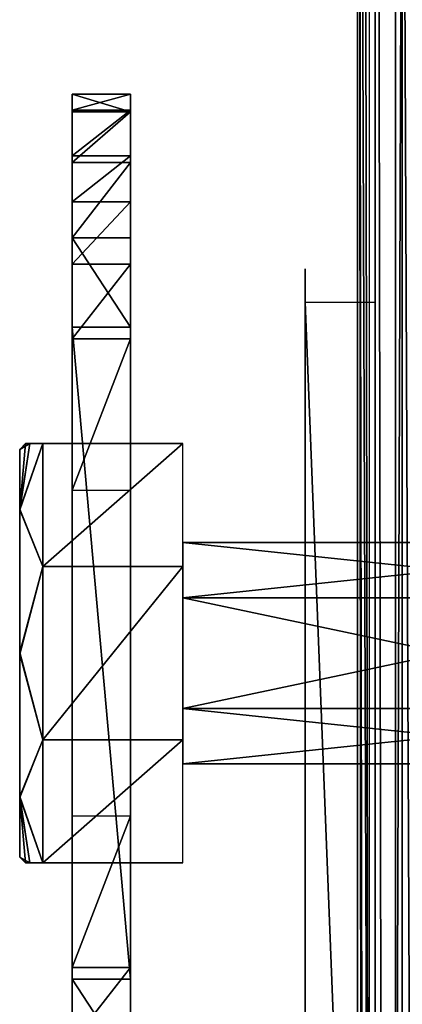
# Model space of a CAD drawing. Header units: millimetres. Extents: x -52 to 137, y -753 to 253.
# Tile 39 of 100: x -49 to -32, y -390 to -348. Entities that reach past the tile are written whole.
import ezdxf

# ---------------------------------------------------------------- set-up
doc = ezdxf.new("R2010")
doc.units = ezdxf.units.MM
doc.header["$LTSCALE"] = 65.185185
for name, color, linetype in [('1194', 7, 'CONTINUOUS'), ('1195', 7, 'CONTINUOUS'), ('1196', 7, 'CONTINUOUS'), ('1197', 7, 'CONTINUOUS'), ('1198', 7, 'CONTINUOUS'), ('1199', 7, 'CONTINUOUS'), ('1203', 7, 'CONTINUOUS'), ('1213', 7, 'CONTINUOUS'), ('1214', 7, 'CONTINUOUS'), ('1215', 7, 'CONTINUOUS'), ('1216', 7, 'CONTINUOUS'), ('1220', 7, 'CONTINUOUS'), ('1222', 7, 'CONTINUOUS'), ('1223', 7, 'CONTINUOUS'), ('1229', 7, 'CONTINUOUS'), ('1444', 7, 'CONTINUOUS'), ('1445', 7, 'CONTINUOUS'), ('1446', 7, 'CONTINUOUS'), ('1447', 7, 'CONTINUOUS'), ('1448', 7, 'CONTINUOUS'), ('1449', 7, 'CONTINUOUS'), ('1450', 7, 'CONTINUOUS'), ('1451', 7, 'CONTINUOUS'), ('1452', 7, 'CONTINUOUS'), ('1453', 7, 'CONTINUOUS'), ('1454', 7, 'CONTINUOUS'), ('1455', 7, 'CONTINUOUS'), ('1456', 7, 'CONTINUOUS'), ('1457', 7, 'CONTINUOUS'), ('1459', 7, 'CONTINUOUS'), ('1460', 7, 'CONTINUOUS'), ('284', 7, 'CONTINUOUS'), ('285', 7, 'CONTINUOUS'), ('509', 7, 'CONTINUOUS'), ('510', 7, 'CONTINUOUS'), ('515', 7, 'CONTINUOUS'), ('526', 7, 'CONTINUOUS'), ('527', 7, 'CONTINUOUS')]:
    doc.layers.add(name, color=color, linetype=linetype)

msp = doc.modelspace()

# ---------------------------------------------------------------- linework, layer by layer
at = {"layer": '1194', "color": 7, "linetype": 'Continuous'}
for points in [[(-33.5, -747.5, 38.044), (-32.621, -747.5, 40.166), (-33.5, -252.5, 38.044), (-33.5, -747.5, 38.044)], [(-33.5, -252.5, 38.044), (-32.621, -747.5, 40.166), (-32.621, -252.5, 40.166), (-33.5, -252.5, 38.044)], [(-30.5, -747.5, 41.044), (-30.5, -252.5, 41.044), (-32.621, -252.5, 40.166), (-30.5, -747.5, 41.044)], [(-32.621, -747.5, 40.166), (-30.5, -747.5, 41.044), (-32.621, -252.5, 40.166), (-32.621, -747.5, 40.166)]]:
    msp.add_3dface(points, dxfattribs=at)
at = {"layer": '1195', "color": 7, "linetype": 'Continuous'}
for points in [[(-33.5, -747.5, 38.044), (-33.5, -252.5, 38.044), (-33.5, -747.5, 36.544), (-33.5, -747.5, 38.044)], [(-33.5, -747.5, 36.544), (-33.5, -252.5, 38.044), (-33.5, -252.5, 36.544), (-33.5, -747.5, 36.544)]]:
    msp.add_3dface(points, dxfattribs=at)
at = {"layer": '1196', "color": 7, "linetype": 'Continuous'}
for points in [[(-33.5, -252.5, 30.544), (-33.5, -747.5, 30.544), (-33.5, -252.5, 33.544), (-33.5, -252.5, 30.544)], [(-33.5, -252.5, 33.544), (-33.5, -747.5, 30.544), (-33.5, -747.5, 33.544), (-33.5, -252.5, 33.544)]]:
    msp.add_3dface(points, dxfattribs=at)
at = {"layer": '1197', "color": 7, "linetype": 'Continuous'}
for points in [[(-33.5, -252.5, 24.544), (-33.5, -747.5, 24.544), (-33.5, -252.5, 27.544), (-33.5, -252.5, 24.544)], [(-33.5, -252.5, 27.544), (-33.5, -747.5, 24.544), (-33.5, -747.5, 27.544), (-33.5, -252.5, 27.544)]]:
    msp.add_3dface(points, dxfattribs=at)
at = {"layer": '1198', "color": 7, "linetype": 'Continuous'}
for points in [[(-33.5, -252.5, 18.544), (-33.5, -747.5, 18.544), (-33.5, -252.5, 21.544), (-33.5, -252.5, 18.544)], [(-33.5, -252.5, 21.544), (-33.5, -747.5, 18.544), (-33.5, -747.5, 21.544), (-33.5, -252.5, 21.544)]]:
    msp.add_3dface(points, dxfattribs=at)
at = {"layer": '1199', "color": 7, "linetype": 'Continuous'}
for points in [[(-33.5, -747.5, 9.544), (-33.5, -252.5, 9.544), (-33.5, -747.5, 5.784), (-33.5, -747.5, 9.544)], [(-33.5, -747.5, 5.784), (-33.5, -252.5, 9.544), (-33.5, -252.5, 5.784), (-33.5, -747.5, 5.784)]]:
    msp.add_3dface(points, dxfattribs=at)
at = {"layer": '1203', "color": 7, "linetype": 'Continuous'}
for points in [[(-33.5, -285.738, 14.743), (-33.5, -424.15, 13.884), (-33.5, -285.41, 15.544), (-33.5, -285.738, 14.743)], [(-33.5, -285.41, 15.544), (-33.5, -424.15, 13.884), (-33.5, -424.262, 14.743), (-33.5, -285.41, 15.544)], [(-33.5, -424.59, 15.544), (-33.5, -285.41, 15.544), (-33.5, -424.262, 14.743), (-33.5, -424.59, 15.544)], [(-33.5, -285.57, 12.544), (-33.5, -424.43, 12.544), (-33.5, -285.779, 13.2), (-33.5, -285.57, 12.544)], [(-33.5, -285.85, 13.884), (-33.5, -424.15, 13.884), (-33.5, -285.738, 14.743), (-33.5, -285.85, 13.884)], [(-33.5, -285.779, 13.2), (-33.5, -424.43, 12.544), (-33.5, -285.85, 13.884), (-33.5, -285.779, 13.2)], [(-33.5, -424.43, 12.544), (-33.5, -424.221, 13.2), (-33.5, -285.85, 13.884), (-33.5, -424.43, 12.544)], [(-33.5, -424.221, 13.2), (-33.5, -424.15, 13.884), (-33.5, -285.85, 13.884), (-33.5, -424.221, 13.2)]]:
    msp.add_3dface(points, dxfattribs=at)
at = {"layer": '1213', "color": 7, "linetype": 'Continuous'}
for points in [[(-34.25, -747.5, 36.044), (-34.25, -252.5, 36.044), (-34.25, -747.5, 34.044), (-34.25, -747.5, 36.044)], [(-34.25, -747.5, 34.044), (-34.25, -252.5, 36.044), (-34.25, -252.5, 34.044), (-34.25, -747.5, 34.044)]]:
    msp.add_3dface(points, dxfattribs=at)
at = {"layer": '1214', "color": 7, "linetype": 'Continuous'}
for points in [[(-34.25, -252.5, 28.044), (-34.25, -747.5, 28.044), (-34.25, -252.5, 30.044), (-34.25, -252.5, 28.044)], [(-34.25, -252.5, 30.044), (-34.25, -747.5, 28.044), (-34.25, -747.5, 30.044), (-34.25, -252.5, 30.044)]]:
    msp.add_3dface(points, dxfattribs=at)
at = {"layer": '1215', "color": 7, "linetype": 'Continuous'}
for points in [[(-34.25, -252.5, 22.044), (-34.25, -747.5, 22.044), (-34.25, -252.5, 24.044), (-34.25, -252.5, 22.044)], [(-34.25, -252.5, 24.044), (-34.25, -747.5, 22.044), (-34.25, -747.5, 24.044), (-34.25, -252.5, 24.044)]]:
    msp.add_3dface(points, dxfattribs=at)
at = {"layer": '1216', "color": 7, "linetype": 'Continuous'}
for points in [[(-34.25, -252.5, 18.044), (-34.25, -572.5, 17.234), (-34.25, -717.5, 17.234), (-34.25, -252.5, 18.044)], [(-34.25, -252.5, 18.044), (-34.25, -717.5, 17.234), (-34.25, -747.5, 18.044), (-34.25, -252.5, 18.044)], [(-34.25, -571.088, 16.922), (-34.25, -572.5, 17.234), (-34.25, -252.5, 18.044), (-34.25, -571.088, 16.922)], [(-34.25, -427.5, 17.234), (-34.25, -571.088, 16.922), (-34.25, -252.5, 18.044), (-34.25, -427.5, 17.234)], [(-34.25, -426.088, 16.922), (-34.25, -427.5, 17.234), (-34.25, -252.5, 18.044), (-34.25, -426.088, 16.922)], [(-34.25, -424.939, 16.044), (-34.25, -426.088, 16.922), (-34.25, -252.5, 18.044), (-34.25, -424.939, 16.044)], [(-34.25, -282.5, 17.234), (-34.25, -424.939, 16.044), (-34.25, -252.5, 18.044), (-34.25, -282.5, 17.234)], [(-34.25, -283.912, 16.922), (-34.25, -424.939, 16.044), (-34.25, -282.5, 17.234), (-34.25, -283.912, 16.922)], [(-34.25, -285.061, 16.044), (-34.25, -424.939, 16.044), (-34.25, -283.912, 16.922), (-34.25, -285.061, 16.044)]]:
    msp.add_3dface(points, dxfattribs=at)
at = {"layer": '1220', "color": 7, "linetype": 'Continuous'}
for points in [[(-34.25, -424.939, 16.044), (-34.25, -285.061, 16.044), (-34.008, -424.754, 15.803), (-34.25, -424.939, 16.044)], [(-34.008, -424.754, 15.803), (-34.25, -285.061, 16.044), (-33.75, -424.59, 15.544), (-34.008, -424.754, 15.803)], [(-33.75, -424.59, 15.544), (-34.25, -285.061, 16.044), (-34.007, -285.247, 15.802), (-33.75, -424.59, 15.544)], [(-33.75, -285.41, 15.544), (-33.75, -424.59, 15.544), (-34.007, -285.247, 15.802), (-33.75, -285.41, 15.544)]]:
    msp.add_3dface(points, dxfattribs=at)
at = {"layer": '1222', "color": 7, "linetype": 'Continuous'}
for points in [[(-34.25, -252.5, 10.044), (-34.25, -747.5, 10.044), (-34.25, -282.5, 10.534), (-34.25, -252.5, 10.044)], [(-34.25, -282.5, 10.534), (-34.25, -747.5, 10.044), (-34.25, -427.5, 10.534), (-34.25, -282.5, 10.534)], [(-34.25, -284.09, 10.937), (-34.25, -282.5, 10.534), (-34.25, -427.5, 10.534), (-34.25, -284.09, 10.937)], [(-34.25, -285.299, 12.044), (-34.25, -284.09, 10.937), (-34.25, -427.5, 10.534), (-34.25, -285.299, 12.044)], [(-34.25, -424.701, 12.044), (-34.25, -285.299, 12.044), (-34.25, -425.91, 10.937), (-34.25, -424.701, 12.044)], [(-34.25, -425.91, 10.937), (-34.25, -285.299, 12.044), (-34.25, -427.5, 10.534), (-34.25, -425.91, 10.937)]]:
    msp.add_3dface(points, dxfattribs=at)
at = {"layer": '1223', "color": 7, "linetype": 'Continuous'}
for points in [[(-34.25, -747.5, 10.044), (-34.25, -252.5, 10.044), (-33.75, -747.5, 9.544), (-34.25, -747.5, 10.044)], [(-33.75, -747.5, 9.544), (-34.25, -252.5, 10.044), (-33.75, -252.5, 9.544), (-33.75, -747.5, 9.544)]]:
    msp.add_3dface(points, dxfattribs=at)
at = {"layer": '1229', "color": 7, "linetype": 'Continuous'}
for points in [[(-33.5, -747, 5.284), (-33.5, -253, 5.284), (-33.5, -747, -30.454), (-33.5, -747, 5.284)], [(-33.5, -747, -30.454), (-33.5, -253, 5.284), (-33.5, -746.809, -31.411), (-33.5, -747, -30.454)], [(-33.5, -746.809, -31.411), (-33.5, -253, 5.284), (-33.5, -746.268, -32.222), (-33.5, -746.809, -31.411)], [(-33.5, -746.268, -32.222), (-33.5, -253, 5.284), (-33.5, -742.126, -36.364), (-33.5, -746.268, -32.222)], [(-33.5, -742.126, -36.364), (-33.5, -253, 5.284), (-33.5, -741.042, -37.987), (-33.5, -742.126, -36.364)], [(-33.5, -741.042, -37.987), (-33.5, -253, 5.284), (-33.5, -740.661, -39.9), (-33.5, -741.042, -37.987)], [(-33.5, -740.661, -39.9), (-33.5, -253, 5.284), (-33.5, -740.661, -62.638), (-33.5, -740.661, -39.9)], [(-33.5, -740.661, -62.638), (-33.5, -253, 5.284), (-33.5, -739.929, -64.406), (-33.5, -740.661, -62.638)], [(-33.5, -739.929, -64.406), (-33.5, -253, 5.284), (-33.5, -738.161, -65.138), (-33.5, -739.929, -64.406)], [(-33.5, -738.161, -65.138), (-33.5, -253, 5.284), (-33.5, -700.874, -65.138), (-33.5, -738.161, -65.138)], [(-33.5, -700.874, -65.138), (-33.5, -253, 5.284), (-33.5, -698.375, -65.81), (-33.5, -700.874, -65.138)], [(-33.5, -698.375, -65.81), (-33.5, -253, 5.284), (-33.5, -696.544, -67.638), (-33.5, -698.375, -65.81)], [(-33.5, -696.544, -67.638), (-33.5, -253, 5.284), (-33.5, -658, -100.71), (-33.5, -696.544, -67.638)], [(-33.5, -658, -100.71), (-33.5, -253, 5.284), (-33.5, -655.231, -102.14), (-33.5, -658, -100.71)], [(-33.5, -655.231, -102.14), (-33.5, -253, 5.284), (-33.5, -654.774, -105.18), (-33.5, -655.231, -102.14)], [(-33.5, -654.774, -105.18), (-33.5, -253, 5.284), (-33.5, -500, -100.71), (-33.5, -654.774, -105.18)], [(-33.5, -500, -100.71), (-33.5, -253, 5.284), (-33.5, -497.231, -102.14), (-33.5, -500, -100.71)], [(-33.5, -497.231, -102.14), (-33.5, -253, 5.284), (-33.5, -496.774, -105.18), (-33.5, -497.231, -102.14)], [(-33.5, -496.774, -105.18), (-33.5, -253, 5.284), (-33.5, -344.769, -102.14), (-33.5, -496.774, -105.18)], [(-33.5, -342.999, -107.36), (-33.5, -499.001, -107.36), (-33.5, -345.226, -105.18), (-33.5, -342.999, -107.36)], [(-33.5, -345.226, -105.18), (-33.5, -496.774, -105.18), (-33.5, -344.769, -102.14), (-33.5, -345.226, -105.18)], [(-33.5, -499.001, -107.36), (-33.5, -496.774, -105.18), (-33.5, -345.226, -105.18), (-33.5, -499.001, -107.36)]]:
    msp.add_3dface(points, dxfattribs=at)
at = {"layer": '1444', "color": 7, "linetype": 'Continuous'}
for points in [[(-48.32, -384, -9.808), (-41.75, -384, -4.248), (-48.5, -384, -7.998), (-48.32, -384, -9.808)], [(-48.5, -384, -7.998), (-41.75, -384, -4.248), (-48.315, -384, -6.165), (-48.5, -384, -7.998)], [(-47.75, -384, -11.748), (-41.75, -384, -4.248), (-48.32, -384, -9.808), (-47.75, -384, -11.748)], [(-48.315, -384, -6.165), (-41.75, -384, -4.248), (-47.75, -384, -4.248), (-48.315, -384, -6.165)], [(-41.75, -384, -11.748), (-41.75, -384, -4.248), (-47.75, -384, -11.748), (-41.75, -384, -11.748)]]:
    msp.add_3dface(points, dxfattribs=at)
at = {"layer": '1445', "color": 7, "linetype": 'Continuous'}
for points in [[(-48.315, -366, -9.831), (-48.5, -366, -7.998), (-41.75, -366, -11.748), (-48.315, -366, -9.831)], [(-41.75, -366, -11.748), (-48.5, -366, -7.998), (-48.32, -366, -6.188), (-41.75, -366, -11.748)], [(-47.75, -366, -4.248), (-41.75, -366, -11.748), (-48.32, -366, -6.188), (-47.75, -366, -4.248)], [(-47.75, -366, -11.748), (-48.315, -366, -9.831), (-41.75, -366, -11.748), (-47.75, -366, -11.748)], [(-41.75, -366, -4.248), (-41.75, -366, -11.748), (-47.75, -366, -4.248), (-41.75, -366, -4.248)]]:
    msp.add_3dface(points, dxfattribs=at)
at = {"layer": '1446', "color": 7, "linetype": 'Continuous'}
for points in [[(-41.75, -366, -4.248), (-47.75, -366, -4.248), (-47.75, -371.275, 1.013), (-41.75, -366, -4.248)], [(-41.75, -366, -4.248), (-47.75, -371.275, 1.013), (-41.75, -371.275, 1.013), (-41.75, -366, -4.248)], [(-47.75, -371.275, 1.013), (-47.75, -378.725, 1.013), (-41.75, -371.275, 1.013), (-47.75, -371.275, 1.013)], [(-41.75, -371.275, 1.013), (-47.75, -378.725, 1.013), (-41.75, -378.725, 1.013), (-41.75, -371.275, 1.013)], [(-47.75, -384, -4.248), (-41.75, -384, -4.248), (-41.75, -378.725, 1.013), (-47.75, -384, -4.248)], [(-47.75, -378.725, 1.013), (-47.75, -384, -4.248), (-41.75, -378.725, 1.013), (-47.75, -378.725, 1.013)]]:
    msp.add_3dface(points, dxfattribs=at)
at = {"layer": '1447', "color": 7, "linetype": 'Continuous'}
for points in [[(-48.5, -366, -7.998), (-48.75, -366.25, -7.998), (-48.75, -368.811, -1.813), (-48.5, -366, -7.998)], [(-48.32, -366, -6.188), (-48.5, -366, -7.998), (-48.75, -368.811, -1.813), (-48.32, -366, -6.188)], [(-47.75, -366, -4.248), (-48.32, -366, -6.188), (-48.75, -368.811, -1.813), (-47.75, -366, -4.248)], [(-47.75, -371.275, 1.013), (-47.75, -366, -4.248), (-48.75, -368.811, -1.813), (-47.75, -371.275, 1.013)], [(-48.75, -374.964, 0.749), (-47.75, -371.275, 1.013), (-48.75, -368.811, -1.813), (-48.75, -374.964, 0.749)], [(-47.75, -378.725, 1.013), (-47.75, -371.275, 1.013), (-48.75, -374.964, 0.749), (-47.75, -378.725, 1.013)], [(-48.75, -381.151, -1.775), (-47.75, -378.725, 1.013), (-48.75, -374.964, 0.749), (-48.75, -381.151, -1.775)], [(-47.75, -384, -4.248), (-47.75, -378.725, 1.013), (-48.75, -381.151, -1.775), (-47.75, -384, -4.248)], [(-48.315, -384, -6.165), (-47.75, -384, -4.248), (-48.75, -381.151, -1.775), (-48.315, -384, -6.165)], [(-48.75, -383.75, -7.998), (-48.315, -384, -6.165), (-48.75, -381.151, -1.775), (-48.75, -383.75, -7.998)], [(-48.5, -384, -7.998), (-48.315, -384, -6.165), (-48.75, -383.75, -7.998), (-48.5, -384, -7.998)]]:
    msp.add_3dface(points, dxfattribs=at)
at = {"layer": '1448', "color": 7, "linetype": 'Continuous'}
for points in [[(-47.75, -366, -11.748), (-47.75, -371.275, -17.008), (-48.75, -368.849, -14.22), (-47.75, -366, -11.748)], [(-48.315, -366, -9.831), (-47.75, -366, -11.748), (-48.75, -368.849, -14.22), (-48.315, -366, -9.831)], [(-48.5, -366, -7.998), (-48.315, -366, -9.831), (-48.75, -366.25, -7.998), (-48.5, -366, -7.998)], [(-48.75, -366.25, -7.998), (-48.315, -366, -9.831), (-48.75, -368.849, -14.22), (-48.75, -366.25, -7.998)], [(-48.75, -368.849, -14.22), (-47.75, -371.275, -17.008), (-48.75, -375.036, -16.744), (-48.75, -368.849, -14.22)], [(-47.75, -371.275, -17.008), (-47.75, -378.725, -17.008), (-48.75, -375.036, -16.744), (-47.75, -371.275, -17.008)], [(-48.75, -375.036, -16.744), (-47.75, -378.725, -17.008), (-48.75, -381.189, -14.182), (-48.75, -375.036, -16.744)], [(-47.75, -378.725, -17.008), (-47.75, -384, -11.748), (-48.75, -381.189, -14.182), (-47.75, -378.725, -17.008)], [(-47.75, -384, -11.748), (-48.32, -384, -9.808), (-48.75, -381.189, -14.182), (-47.75, -384, -11.748)], [(-48.32, -384, -9.808), (-48.5, -384, -7.998), (-48.75, -381.189, -14.182), (-48.32, -384, -9.808)], [(-48.75, -381.189, -14.182), (-48.5, -384, -7.998), (-48.75, -383.75, -7.998), (-48.75, -381.189, -14.182)]]:
    msp.add_3dface(points, dxfattribs=at)
at = {"layer": '1449', "color": 7, "linetype": 'Continuous'}
for points in [[(-48.75, -366.25, -7.998), (-48.75, -368.849, -14.22), (-48.75, -383.75, -7.998), (-48.75, -366.25, -7.998)], [(-48.75, -366.25, -7.998), (-48.75, -383.75, -7.998), (-48.75, -381.151, -1.775), (-48.75, -366.25, -7.998)], [(-48.75, -366.25, -7.998), (-48.75, -381.151, -1.775), (-48.75, -368.811, -1.813), (-48.75, -366.25, -7.998)], [(-48.75, -381.151, -1.775), (-48.75, -374.964, 0.749), (-48.75, -368.811, -1.813), (-48.75, -381.151, -1.775)], [(-48.75, -368.849, -14.22), (-48.75, -375.036, -16.744), (-48.75, -381.189, -14.182), (-48.75, -368.849, -14.22)], [(-48.75, -368.849, -14.22), (-48.75, -381.189, -14.182), (-48.75, -383.75, -7.998), (-48.75, -368.849, -14.22)]]:
    msp.add_3dface(points, dxfattribs=at)
at = {"layer": '1450', "color": 7, "linetype": 'Continuous'}
for points in [[(-46.5, -351, -17.998), (-46.5, -351.764, -21.829), (-46.5, -351.686, -14.36), (-46.5, -351, -17.998)], [(-46.5, -351.686, -14.36), (-46.5, -351.764, -21.829), (-46.5, -353.647, -11.22), (-46.5, -351.686, -14.36)], [(-46.5, -351.764, -21.829), (-46.5, -353.93, -25.067), (-46.5, -353.647, -11.22), (-46.5, -351.764, -21.829)], [(-46.5, -353.93, -25.067), (-46.5, -355.624, -9.076), (-46.5, -353.647, -11.22), (-46.5, -353.93, -25.067)], [(-46.5, -357.169, -27.234), (-46.5, -355.624, -9.076), (-46.5, -353.93, -25.067), (-46.5, -357.169, -27.234)], [(-46.5, -358.295, -7.172), (-46.5, -355.624, -9.076), (-46.5, -357.169, -27.234), (-46.5, -358.295, -7.172)], [(-46.5, -361, -27.998), (-46.5, -358.295, -7.172), (-46.5, -357.169, -27.234), (-46.5, -361, -27.998)], [(-46.5, -361.506, -6.498), (-46.5, -358.295, -7.172), (-46.5, -361, -27.998), (-46.5, -361.506, -6.498)], [(-46.5, -364.5, -13.807), (-46.5, -361.506, -6.498), (-46.5, -361, -27.998), (-46.5, -364.5, -13.807)], [(-46.5, -370.85, -19.256), (-46.5, -364.5, -13.807), (-46.5, -361, -27.998), (-46.5, -370.85, -19.256)], [(-46.5, -389, -27.998), (-46.5, -370.85, -19.256), (-46.5, -361, -27.998), (-46.5, -389, -27.998)], [(-46.5, -368, -6.498), (-46.5, -361.506, -6.498), (-46.5, -368, -9.498), (-46.5, -368, -6.498)], [(-46.5, -368, -9.498), (-46.5, -361.506, -6.498), (-46.5, -364.5, -9.498), (-46.5, -368, -9.498)], [(-46.5, -364.5, -9.498), (-46.5, -361.506, -6.498), (-46.5, -364.5, -13.807), (-46.5, -364.5, -9.498)], [(-46.5, -379.15, -19.256), (-46.5, -370.85, -19.256), (-46.5, -389, -27.998), (-46.5, -379.15, -19.256)], [(-46.5, -385.5, -13.807), (-46.5, -379.15, -19.256), (-46.5, -389, -27.998), (-46.5, -385.5, -13.807)], [(-46.5, -382, -9.498), (-46.5, -385.5, -9.498), (-46.5, -382, -6.498), (-46.5, -382, -9.498)], [(-46.5, -382, -6.498), (-46.5, -385.5, -9.498), (-46.5, -388.494, -6.498), (-46.5, -382, -6.498)], [(-46.5, -385.5, -9.498), (-46.5, -385.5, -13.807), (-46.5, -389, -27.998), (-46.5, -385.5, -9.498)], [(-46.5, -388.494, -6.498), (-46.5, -385.5, -9.498), (-46.5, -389, -27.998), (-46.5, -388.494, -6.498)], [(-46.5, -391.705, -7.172), (-46.5, -388.494, -6.498), (-46.5, -389, -27.998), (-46.5, -391.705, -7.172)], [(-46.5, -392.831, -27.234), (-46.5, -391.705, -7.172), (-46.5, -389, -27.998), (-46.5, -392.831, -27.234)]]:
    msp.add_3dface(points, dxfattribs=at)
at = {"layer": '1451', "color": 7, "linetype": 'Continuous'}
for points in [[(-46.5, -355.624, -9.076), (-46.5, -358.295, -7.172), (-44, -355.624, -9.076), (-46.5, -355.624, -9.076)], [(-44, -355.624, -9.076), (-46.5, -358.295, -7.172), (-44, -358.295, -7.172), (-44, -355.624, -9.076)], [(-46.5, -358.295, -7.172), (-46.5, -361.506, -6.498), (-44, -358.295, -7.172), (-46.5, -358.295, -7.172)], [(-46.5, -361.506, -6.498), (-44, -361.506, -6.498), (-44, -358.295, -7.172), (-46.5, -361.506, -6.498)]]:
    msp.add_3dface(points, dxfattribs=at)
at = {"layer": '1452', "color": 7, "linetype": 'Continuous'}
for points in [[(-46.5, -361.506, -6.498), (-46.5, -368, -6.498), (-44, -361.506, -6.498), (-46.5, -361.506, -6.498)], [(-44, -361.506, -6.498), (-46.5, -368, -6.498), (-44, -368, -6.498), (-44, -361.506, -6.498)]]:
    msp.add_3dface(points, dxfattribs=at)
at = {"layer": '1453', "color": 7, "linetype": 'Continuous'}
for points in [[(-44, -351, -17.998), (-44, -351.686, -14.36), (-44, -351.764, -21.829), (-44, -351, -17.998)], [(-44, -351.686, -14.36), (-44, -353.647, -11.22), (-44, -351.764, -21.829), (-44, -351.686, -14.36)], [(-44, -351.764, -21.829), (-44, -353.647, -11.22), (-44, -353.931, -25.068), (-44, -351.764, -21.829)], [(-44, -353.647, -11.22), (-44, -355.624, -9.076), (-44, -353.931, -25.068), (-44, -353.647, -11.22)], [(-44, -353.931, -25.068), (-44, -355.624, -9.076), (-44, -357.169, -27.234), (-44, -353.931, -25.068)], [(-44, -355.624, -9.076), (-44, -358.295, -7.172), (-44, -357.169, -27.234), (-44, -355.624, -9.076)], [(-44, -357.169, -27.234), (-44, -358.295, -7.172), (-44, -361, -27.998), (-44, -357.169, -27.234)], [(-44, -358.295, -7.172), (-44, -361.506, -6.498), (-44, -361, -27.998), (-44, -358.295, -7.172)], [(-44, -361, -27.998), (-44, -361.506, -6.498), (-44, -364.5, -9.498), (-44, -361, -27.998)], [(-44, -389, -27.998), (-44, -361, -27.998), (-44, -379.15, -19.256), (-44, -389, -27.998)], [(-44, -379.15, -19.256), (-44, -361, -27.998), (-44, -370.85, -19.256), (-44, -379.15, -19.256)], [(-44, -370.85, -19.256), (-44, -361, -27.998), (-44, -364.5, -13.807), (-44, -370.85, -19.256)], [(-44, -364.5, -13.807), (-44, -361, -27.998), (-44, -364.5, -9.498), (-44, -364.5, -13.807)], [(-44, -361.506, -6.498), (-44, -368, -6.498), (-44, -364.5, -9.498), (-44, -361.506, -6.498)], [(-44, -364.5, -9.498), (-44, -368, -6.498), (-44, -368, -9.498), (-44, -364.5, -9.498)], [(-44, -385.5, -13.807), (-44, -389, -27.998), (-44, -379.15, -19.256), (-44, -385.5, -13.807)], [(-44, -382, -6.498), (-44, -388.494, -6.498), (-44, -382, -9.498), (-44, -382, -6.498)], [(-44, -382, -9.498), (-44, -388.494, -6.498), (-44, -385.5, -9.498), (-44, -382, -9.498)], [(-44, -388.494, -6.498), (-44, -389, -27.998), (-44, -385.5, -13.807), (-44, -388.494, -6.498)], [(-44, -385.5, -9.498), (-44, -388.494, -6.498), (-44, -385.5, -13.807), (-44, -385.5, -9.498)], [(-44, -391.705, -7.172), (-44, -389, -27.998), (-44, -388.494, -6.498), (-44, -391.705, -7.172)], [(-44, -392.831, -27.234), (-44, -389, -27.998), (-44, -391.705, -7.172), (-44, -392.831, -27.234)]]:
    msp.add_3dface(points, dxfattribs=at)
at = {"layer": '1454', "color": 7, "linetype": 'Continuous'}
for points in [[(-46.5, -353.647, -11.22), (-46.5, -355.624, -9.076), (-44, -353.647, -11.22), (-46.5, -353.647, -11.22)], [(-46.5, -355.624, -9.076), (-44, -355.624, -9.076), (-44, -353.647, -11.22), (-46.5, -355.624, -9.076)]]:
    msp.add_3dface(points, dxfattribs=at)
at = {"layer": '1455', "color": 7, "linetype": 'Continuous'}
for points in [[(-46.5, -351.764, -21.829), (-46.5, -351, -17.998), (-44, -351.764, -21.829), (-46.5, -351.764, -21.829)], [(-46.5, -351, -17.998), (-46.5, -351.686, -14.36), (-44, -351, -17.998), (-46.5, -351, -17.998)], [(-46.5, -351, -17.998), (-44, -351, -17.998), (-44, -351.764, -21.829), (-46.5, -351, -17.998)], [(-46.5, -351.686, -14.36), (-44, -351.686, -14.36), (-44, -351, -17.998), (-46.5, -351.686, -14.36)], [(-46.5, -351.686, -14.36), (-46.5, -353.647, -11.22), (-44, -351.686, -14.36), (-46.5, -351.686, -14.36)], [(-46.5, -353.647, -11.22), (-44, -353.647, -11.22), (-44, -351.686, -14.36), (-46.5, -353.647, -11.22)], [(-46.5, -353.93, -25.067), (-46.5, -351.764, -21.829), (-44, -351.764, -21.829), (-46.5, -353.93, -25.067)], [(-46.5, -353.93, -25.067), (-44, -351.764, -21.829), (-44, -353.931, -25.068), (-46.5, -353.93, -25.067)], [(-46.5, -357.169, -27.234), (-46.5, -353.93, -25.067), (-44, -353.931, -25.068), (-46.5, -357.169, -27.234)], [(-46.5, -357.169, -27.234), (-44, -353.931, -25.068), (-44, -357.169, -27.234), (-46.5, -357.169, -27.234)], [(-46.5, -361, -27.998), (-46.5, -357.169, -27.234), (-44, -361, -27.998), (-46.5, -361, -27.998)], [(-46.5, -357.169, -27.234), (-44, -357.169, -27.234), (-44, -361, -27.998), (-46.5, -357.169, -27.234)]]:
    msp.add_3dface(points, dxfattribs=at)
at = {"layer": '1456', "color": 7, "linetype": 'Continuous'}
for points in [[(-46.5, -389, -27.998), (-46.5, -361, -27.998), (-44, -389, -27.998), (-46.5, -389, -27.998)], [(-46.5, -361, -27.998), (-44, -361, -27.998), (-44, -389, -27.998), (-46.5, -361, -27.998)]]:
    msp.add_3dface(points, dxfattribs=at)
at = {"layer": '1457', "color": 7, "linetype": 'Continuous'}
for points in [[(-46.5, -392.831, -27.234), (-46.5, -389, -27.998), (-44, -392.831, -27.234), (-46.5, -392.831, -27.234)], [(-46.5, -389, -27.998), (-44, -389, -27.998), (-44, -392.831, -27.234), (-46.5, -389, -27.998)]]:
    msp.add_3dface(points, dxfattribs=at)
at = {"layer": '1459', "color": 7, "linetype": 'Continuous'}
for points in [[(-46.5, -388.494, -6.498), (-46.5, -391.705, -7.172), (-44, -388.494, -6.498), (-46.5, -388.494, -6.498)], [(-46.5, -391.705, -7.172), (-44, -391.705, -7.172), (-44, -388.494, -6.498), (-46.5, -391.705, -7.172)]]:
    msp.add_3dface(points, dxfattribs=at)
at = {"layer": '1460', "color": 7, "linetype": 'Continuous'}
for points in [[(-46.5, -382, -6.498), (-46.5, -388.494, -6.498), (-44, -382, -6.498), (-46.5, -382, -6.498)], [(-46.5, -388.494, -6.498), (-44, -388.494, -6.498), (-44, -382, -6.498), (-46.5, -388.494, -6.498)]]:
    msp.add_3dface(points, dxfattribs=at)
at = {"layer": '284', "color": 7, "linetype": 'Continuous'}
for points in [[(-33.5, -670, -115.36), (-33.5, -670, -107.86), (-33.5, -330, -107.86), (-33.5, -670, -115.36)], [(-33.5, -330, -115.36), (-33.5, -670, -115.36), (-33.5, -330, -107.86), (-33.5, -330, -115.36)]]:
    msp.add_3dface(points, dxfattribs=at)
at = {"layer": '285', "color": 7, "linetype": 'Continuous'}
for points in [[(-32.328, -670, -118.188), (-33.5, -670, -115.36), (-32.328, -330, -118.188), (-32.328, -670, -118.188)], [(-32.328, -330, -118.188), (-33.5, -670, -115.36), (-33.5, -330, -115.36), (-32.328, -330, -118.188)], [(-30.75, -340.17, -119.16), (-32.328, -670, -118.188), (-32.328, -330, -118.188), (-30.75, -340.17, -119.16)]]:
    msp.add_3dface(points, dxfattribs=at)
at = {"layer": '509', "color": 7, "linetype": 'Continuous'}
for points in [[(-33.5, -358.5, -1.498), (-33.5, -361.43, 5.572), (-33.5, -358.5, -21.722), (-33.5, -358.5, -1.498)], [(-33.5, -358.5, -21.722), (-33.5, -361.43, 5.572), (-33.5, -358.865, -24.397), (-33.5, -358.5, -21.722)], [(-33.5, -358.865, -24.397), (-33.5, -361.43, 5.572), (-33.5, -359.931, -26.876), (-33.5, -358.865, -24.397)], [(-33.5, -361.43, 5.572), (-33.5, -368.5, 8.502), (-33.5, -359.931, -26.876), (-33.5, -361.43, 5.572)], [(-33.5, -359.931, -26.876), (-33.5, -368.5, 8.502), (-33.5, -436.391, -153.998), (-33.5, -359.931, -26.876)], [(-33.5, -368.5, 8.502), (-33.5, -631.5, 8.502), (-33.5, -436.391, -153.998), (-33.5, -368.5, 8.502)]]:
    msp.add_3dface(points, dxfattribs=at)
at = {"layer": '510', "color": 7, "linetype": 'Continuous'}
for points in [[(-36.5, -358.865, -24.397), (-36.5, -359.931, -26.876), (-36.5, -358.5, -1.498), (-36.5, -358.865, -24.397)], [(-36.5, -358.5, -1.498), (-36.5, -359.931, -26.876), (-36.5, -361.431, 5.572), (-36.5, -358.5, -1.498)], [(-36.5, -358.5, -21.722), (-36.5, -358.865, -24.397), (-36.5, -358.5, -1.498), (-36.5, -358.5, -21.722)], [(-36.5, -359.931, -26.876), (-36.5, -436.391, -153.998), (-36.5, -361.431, 5.572), (-36.5, -359.931, -26.876)], [(-36.5, -361.431, 5.572), (-36.5, -436.391, -153.998), (-36.5, -368.5, 8.502), (-36.5, -361.431, 5.572)], [(-36.5, -436.391, -153.998), (-36.5, -563.609, -153.998), (-36.5, -368.5, 8.502), (-36.5, -436.391, -153.998)], [(-36.5, -368.5, 8.502), (-36.5, -563.609, -153.998), (-36.5, -631.5, 8.502), (-36.5, -368.5, 8.502)]]:
    msp.add_3dface(points, dxfattribs=at)
at = {"layer": '515', "color": 7, "linetype": 'Continuous'}
for points in [[(-33.5, -359.931, -26.876), (-33.5, -436.391, -153.998), (-36.5, -359.931, -26.876), (-33.5, -359.931, -26.876)], [(-36.5, -359.931, -26.876), (-33.5, -436.391, -153.998), (-36.5, -436.391, -153.998), (-36.5, -359.931, -26.876)]]:
    msp.add_3dface(points, dxfattribs=at)
at = {"layer": '526', "color": 7, "linetype": 'Continuous'}
for points in [[(-19.25, -370.25, -7.998), (-19.25, -372.625, -12.111), (-41.75, -370.25, -7.998), (-19.25, -370.25, -7.998)], [(-41.75, -370.25, -7.998), (-19.25, -372.625, -12.111), (-41.75, -372.625, -12.111), (-41.75, -370.25, -7.998)], [(-19.25, -372.625, -12.111), (-19.25, -377.375, -12.111), (-41.75, -372.625, -12.111), (-19.25, -372.625, -12.111)], [(-41.75, -372.625, -12.111), (-19.25, -377.375, -12.111), (-41.75, -377.375, -12.111), (-41.75, -372.625, -12.111)], [(-19.25, -377.375, -12.111), (-19.25, -379.75, -7.998), (-41.75, -377.375, -12.111), (-19.25, -377.375, -12.111)], [(-41.75, -377.375, -12.111), (-19.25, -379.75, -7.998), (-41.75, -379.75, -7.998), (-41.75, -377.375, -12.111)]]:
    msp.add_3dface(points, dxfattribs=at)
at = {"layer": '527', "color": 7, "linetype": 'Continuous'}
for points in [[(-19.25, -370.25, -7.998), (-41.75, -370.25, -7.998), (-41.75, -372.625, -3.884), (-19.25, -370.25, -7.998)], [(-19.25, -372.625, -3.884), (-19.25, -370.25, -7.998), (-41.75, -372.625, -3.884), (-19.25, -372.625, -3.884)], [(-19.25, -377.375, -3.884), (-19.25, -372.625, -3.884), (-41.75, -377.375, -3.884), (-19.25, -377.375, -3.884)], [(-41.75, -377.375, -3.884), (-19.25, -372.625, -3.884), (-41.75, -372.625, -3.884), (-41.75, -377.375, -3.884)], [(-41.75, -379.75, -7.998), (-19.25, -379.75, -7.998), (-19.25, -377.375, -3.884), (-41.75, -379.75, -7.998)], [(-41.75, -379.75, -7.998), (-19.25, -377.375, -3.884), (-41.75, -377.375, -3.884), (-41.75, -379.75, -7.998)]]:
    msp.add_3dface(points, dxfattribs=at)

doc.saveas('drawing.dxf')
